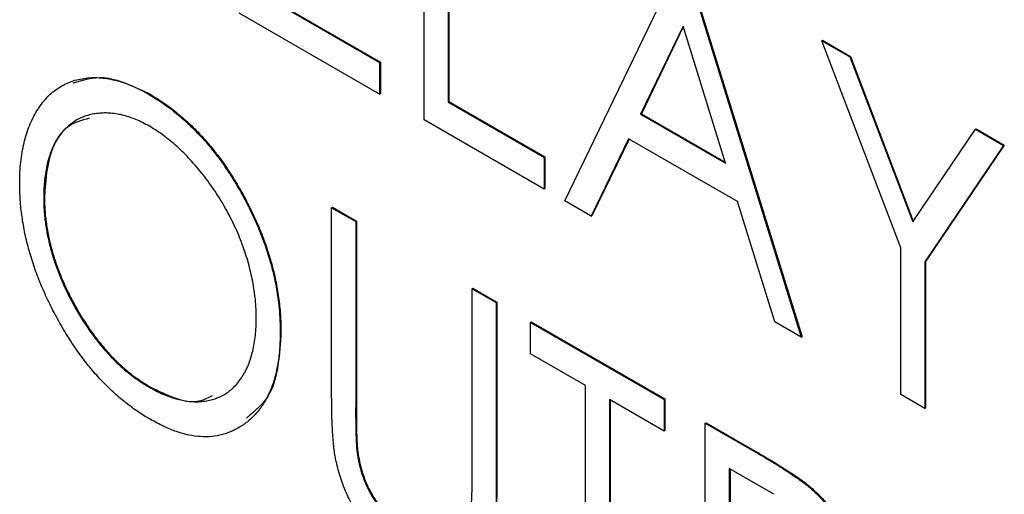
# Model space of a CAD drawing. Header units: millimetres. Extents: x 0 to 420, y 0 to 297.
# Tile 36 of 72: x 326.41 to 328.82, y 199.99 to 201.15. Entities that reach past the tile are written whole.
import ezdxf

# ---------------------------------------------------------------- set-up
doc = ezdxf.new("R2010")
doc.units = ezdxf.units.MM

msp = doc.modelspace()

# ---------------------------------------------------------------- linework, layer by layer
at = {"color": 7, "linetype": 'Continuous', "lineweight": 25}
for p, q in [((327.3996, 200.9045), (327.3996, 201.6606)), ((327.4583, 201.6267), (327.4583, 200.9481)), ((327.4601, 201.6277), (327.4601, 200.9491)), ((327.7438, 200.7058), (328.0292, 201.2971)), ((328.0376, 201.2923), (328.323, 200.3714)), ((328.0393, 201.2933), (328.3248, 200.3724)), ((327.005, 201.2098), (327.2904, 201.045)), ((327.0068, 201.2108), (327.2922, 201.046)), ((327.2904, 200.9675), (326.9462, 201.1662)), ((328.0334, 201.1337), (327.9295, 200.9185)), ((328.0339, 201.1321), (327.9313, 200.9195)), ((328.1373, 200.7985), (328.0334, 201.1337)), ((328.3734, 201.0984), (328.3751, 201.0995)), ((328.3734, 201.0984), (328.442, 201.0588)), ((328.5665, 200.5903), (328.3734, 201.0984)), ((328.3751, 201.0995), (328.4437, 201.0599)), ((327.2904, 201.045), (327.2922, 201.046)), ((327.2904, 201.045), (327.2904, 200.9675)), ((327.2922, 201.046), (327.2922, 200.9685)), ((328.442, 201.0588), (328.4437, 201.0599)), ((328.442, 201.0588), (328.5958, 200.654)), ((328.4437, 201.0599), (328.5972, 200.6561)), ((326.724, 200.9677), (326.7258, 200.9687)), ((327.2904, 200.9675), (327.2922, 200.9685)), ((327.4583, 200.9481), (327.4601, 200.9491)), ((327.4583, 200.9481), (327.6934, 200.8124)), ((327.4601, 200.9491), (327.6951, 200.8134)), ((327.6934, 200.7348), (327.3996, 200.9045)), ((327.9295, 200.9185), (327.9313, 200.9195)), ((327.9295, 200.9185), (328.1373, 200.7985)), ((327.9313, 200.9195), (328.1365, 200.801)), ((328.5958, 200.654), (328.7497, 200.8812)), ((328.7497, 200.8812), (328.7515, 200.8822)), ((328.7497, 200.8812), (328.8183, 200.8416)), ((328.7515, 200.8822), (328.8201, 200.8426)), ((327.9001, 200.8579), (327.8087, 200.6683)), ((327.9011, 200.8573), (327.8104, 200.6693)), ((328.1666, 200.704), (327.9001, 200.8579)), ((328.8183, 200.8416), (328.6252, 200.5563)), ((328.8201, 200.8426), (328.627, 200.5574)), ((328.8183, 200.8416), (328.8201, 200.8426)), ((327.6934, 200.8124), (327.6951, 200.8134)), ((327.6934, 200.8124), (327.6934, 200.7348)), ((327.6951, 200.8134), (327.6951, 200.7359)), ((327.6934, 200.7348), (327.6951, 200.7359)), ((326.4677, 200.7151), (326.4695, 200.7161)), ((327.8087, 200.6683), (327.7438, 200.7058)), ((328.2581, 200.4089), (328.1666, 200.704)), ((327.1729, 200.6891), (327.1747, 200.6902)), ((327.1729, 200.6891), (327.2317, 200.6552)), ((327.1729, 200.2324), (327.1729, 200.6891)), ((327.1747, 200.6902), (327.2334, 200.6562)), ((327.2317, 200.6552), (327.2334, 200.6562)), ((327.2317, 200.6552), (327.2317, 200.2022)), ((327.2334, 200.6562), (327.2334, 200.2032)), ((327.8087, 200.6683), (327.8104, 200.6693)), ((328.5665, 200.2308), (328.5665, 200.5903)), ((328.6252, 200.5563), (328.627, 200.5574)), ((328.6252, 200.5563), (328.6252, 200.1969)), ((328.627, 200.5574), (328.627, 200.1979)), ((327.5171, 200.4904), (327.5189, 200.4915)), ((327.5171, 200.4904), (327.5759, 200.4565)), ((327.5171, 200.0374), (327.5171, 200.4904)), ((327.5189, 200.4915), (327.5776, 200.4575)), ((327.5759, 200.4565), (327.5776, 200.4575)), ((327.5759, 200.4565), (327.5759, 199.9998)), ((327.5776, 200.4575), (327.5776, 200.0008)), ((327.6598, 200.408), (327.6616, 200.4091)), ((327.6598, 200.408), (327.9872, 200.219)), ((327.6598, 200.3305), (327.6598, 200.408)), ((327.6616, 200.4091), (327.989, 200.2201)), ((328.323, 200.3714), (328.2581, 200.4089)), ((327.047, 200.3841), (327.0487, 200.3851)), ((328.323, 200.3714), (328.3248, 200.3724)), ((327.7941, 200.253), (327.6598, 200.3305)), ((326.7266, 200.2488), (326.7284, 200.2498)), ((327.7941, 199.5744), (327.7941, 200.253)), ((328.6252, 200.1969), (328.5665, 200.2308)), ((327.2317, 200.2022), (327.2334, 200.2032)), ((327.9872, 200.1415), (327.8529, 200.219)), ((327.8529, 200.219), (327.8529, 199.5404)), ((327.8547, 200.218), (327.8547, 199.5415)), ((327.9872, 200.219), (327.989, 200.2201)), ((327.9872, 200.219), (327.9872, 200.1415)), ((327.989, 200.2201), (327.989, 200.1425)), ((328.6252, 200.1969), (328.627, 200.1979)), ((328.0879, 200.1609), (328.0897, 200.1619)), ((328.0879, 200.1609), (328.2084, 200.0914)), ((328.0879, 199.4047), (328.0879, 200.1609)), ((328.0897, 200.1619), (328.2101, 200.0924)), ((327.9872, 200.1415), (327.989, 200.1425)), ((327.2341, 200.1001), (327.2359, 200.1012)), ((328.2084, 200.0914), (328.2101, 200.0924)), ((328.2558, 199.9864), (328.1467, 200.0494)), ((328.1467, 200.0494), (328.1467, 199.7974)), ((328.1485, 200.0484), (328.1485, 199.7984)), ((327.5759, 199.9998), (327.5776, 200.0008)), ((328.3482, 199.9993), (328.35, 200.0003))]:
    msp.add_line(p, q, dxfattribs=at)
for points, knots in [([(326.4089, 200.7487), (326.4091, 200.7577), (326.4093, 200.7754), (326.4114, 200.8008), (326.4146, 200.825), (326.4194, 200.8478), (326.4253, 200.8695), (326.4325, 200.89), (326.4412, 200.909), (326.451, 200.9268), (326.4619, 200.9431), (326.474, 200.9574), (326.4868, 200.9703), (326.5008, 200.9811), (326.5158, 200.99), (326.5316, 200.9974), (326.5484, 201.0028), (326.5661, 201.0063), (326.5844, 201.0083), (326.6033, 201.0078), (326.6225, 201.0059), (326.6421, 201.002), (326.662, 200.9963), (326.6824, 200.9886), (326.7031, 200.9794), (326.717, 200.9716), (326.724, 200.9677)], [0, 0, 0, 0, 0.044811, 0.089011, 0.13275, 0.176233, 0.219272, 0.262324, 0.305647, 0.348979, 0.392242, 0.43461, 0.476184, 0.517236, 0.558165, 0.598792, 0.639668, 0.680638, 0.721467, 0.761759, 0.801482, 0.840953, 0.880381, 0.919726, 0.959716, 1, 1, 1, 1]), ([(326.5403, 200.995), (326.5639, 201.0024), (326.6182, 201.0195), (326.687, 200.987), (326.7258, 200.9687)], [0, 0, 0, 0, 0.435633, 1, 1, 1, 1]), ([(326.7258, 200.9687), (326.737, 200.9618), (326.7592, 200.9484), (326.7917, 200.9242), (326.8227, 200.8972), (326.8524, 200.8676), (326.8805, 200.835), (326.9074, 200.7997), (326.9328, 200.7615), (326.9564, 200.7211), (326.978, 200.6793), (326.9969, 200.6371), (327.013, 200.5949), (327.026, 200.5527), (327.0363, 200.5105), (327.0435, 200.4684), (327.0479, 200.4262), (327.0485, 200.3989), (327.0487, 200.3851)], [0, 0, 0, 0, 0.064112, 0.12603, 0.186709, 0.24615, 0.305771, 0.366051, 0.427384, 0.490821, 0.554635, 0.61692, 0.678954, 0.740666, 0.803314, 0.866858, 0.932414, 1, 1, 1, 1]), ([(326.724, 200.9677), (326.7353, 200.9608), (326.7574, 200.9473), (326.7899, 200.9232), (326.8209, 200.8962), (326.8506, 200.8666), (326.8788, 200.8339), (326.9057, 200.7987), (326.931, 200.7605), (326.9546, 200.72), (326.9763, 200.6783), (326.9952, 200.6361), (327.0112, 200.5939), (327.0243, 200.5517), (327.0346, 200.5095), (327.0417, 200.4674), (327.0462, 200.4252), (327.0467, 200.3979), (327.047, 200.3841)], [0, 0, 0, 0, 0.064112, 0.12603, 0.186709, 0.24615, 0.305771, 0.366051, 0.427384, 0.490821, 0.554635, 0.61692, 0.678954, 0.740666, 0.803314, 0.866858, 0.932414, 1, 1, 1, 1]), ([(326.7266, 200.8886), (326.721, 200.8918), (326.7098, 200.8981), (326.693, 200.9054), (326.6765, 200.9117), (326.6602, 200.9165), (326.6441, 200.9194), (326.6282, 200.9212), (326.6126, 200.9214), (326.5973, 200.9201), (326.5825, 200.9175), (326.5685, 200.9133), (326.5552, 200.9078), (326.5429, 200.9007), (326.5313, 200.8924), (326.5206, 200.8826), (326.5108, 200.8713), (326.5018, 200.8587), (326.4938, 200.8448), (326.4868, 200.8297), (326.4809, 200.8134), (326.476, 200.7961), (326.4724, 200.7774), (326.4696, 200.7579), (326.468, 200.737), (326.4678, 200.7225), (326.4677, 200.7151)], [0, 0, 0, 0, 0.039956, 0.079513, 0.119111, 0.158682, 0.198528, 0.238944, 0.279928, 0.321669, 0.363487, 0.405034, 0.446304, 0.487242, 0.528249, 0.569305, 0.611035, 0.653354, 0.695583, 0.737902, 0.780492, 0.823231, 0.866218, 0.910046, 0.954473, 1, 1, 1, 1]), ([(326.5802, 200.9082), (326.5604, 200.9029), (326.5154, 200.8909), (326.4774, 200.8185), (326.4721, 200.7503), (326.4695, 200.7161)], [0, 0, 0, 0, 0.280954, 0.640334, 1, 1, 1, 1]), ([(326.9882, 200.4181), (326.9881, 200.4255), (326.9879, 200.4402), (326.9863, 200.4626), (326.9835, 200.4852), (326.9799, 200.5077), (326.975, 200.5304), (326.9693, 200.5531), (326.9622, 200.5759), (326.9543, 200.5988), (326.9454, 200.6215), (326.9355, 200.6439), (326.9247, 200.6659), (326.9132, 200.6875), (326.9007, 200.7086), (326.8874, 200.7294), (326.8732, 200.7497), (326.8582, 200.7695), (326.8427, 200.7886), (326.8268, 200.8065), (326.8107, 200.8233), (326.7944, 200.839), (326.7777, 200.8532), (326.7609, 200.8662), (326.7439, 200.8784), (326.7324, 200.8852), (326.7266, 200.8886)], [0, 0, 0, 0, 0.044923, 0.089057, 0.132287, 0.174986, 0.217144, 0.258769, 0.300532, 0.342498, 0.384141, 0.425372, 0.466388, 0.507179, 0.548135, 0.589217, 0.630842, 0.673193, 0.715487, 0.757043, 0.79776, 0.838207, 0.878693, 0.918916, 0.959101, 1, 1, 1, 1]), ([(326.729, 200.1698), (326.718, 200.1765), (326.6963, 200.1897), (326.6644, 200.2138), (326.6338, 200.2403), (326.6045, 200.2699), (326.5766, 200.3023), (326.55, 200.3377), (326.5248, 200.3758), (326.5011, 200.4163), (326.4797, 200.4581), (326.4606, 200.5002), (326.4447, 200.5422), (326.4317, 200.584), (326.4213, 200.6257), (326.4142, 200.6671), (326.4097, 200.7085), (326.4092, 200.7352), (326.4089, 200.7487)], [0, 0, 0, 0, 0.063524, 0.12488, 0.185155, 0.244833, 0.304627, 0.365038, 0.42717, 0.49127, 0.555588, 0.618668, 0.681008, 0.742903, 0.805249, 0.868474, 0.933217, 1, 1, 1, 1]), ([(326.4677, 200.7151), (326.4679, 200.7041), (326.4684, 200.6824), (326.472, 200.6488), (326.4778, 200.6152), (326.4864, 200.5814), (326.4969, 200.5476), (326.5102, 200.5137), (326.5256, 200.4797), (326.5433, 200.4461), (326.5626, 200.4136), (326.5831, 200.383), (326.6047, 200.3547), (326.6272, 200.3288), (326.6506, 200.3049), (326.6752, 200.2838), (326.7006, 200.2645), (326.7179, 200.254), (326.7266, 200.2488)], [0, 0, 0, 0, 0.06753, 0.132738, 0.196163, 0.25879, 0.321017, 0.383435, 0.446363, 0.511011, 0.575079, 0.637133, 0.697793, 0.757163, 0.816573, 0.8765, 0.937463, 1, 1, 1, 1]), ([(326.4695, 200.7161), (326.4697, 200.7051), (326.4701, 200.6834), (326.4738, 200.6498), (326.4796, 200.6162), (326.4881, 200.5824), (326.4987, 200.5486), (326.5119, 200.5147), (326.5274, 200.4807), (326.5451, 200.4472), (326.5643, 200.4146), (326.5849, 200.384), (326.6064, 200.3558), (326.6289, 200.3298), (326.6524, 200.306), (326.6769, 200.2848), (326.7023, 200.2655), (326.7196, 200.2551), (326.7284, 200.2498)], [0, 0, 0, 0, 0.06753, 0.132738, 0.196163, 0.25879, 0.321017, 0.383435, 0.446363, 0.511011, 0.575079, 0.637133, 0.697793, 0.757163, 0.816573, 0.8765, 0.937463, 1, 1, 1, 1]), ([(326.7266, 200.2488), (326.7325, 200.2455), (326.7443, 200.2389), (326.7617, 200.2308), (326.7789, 200.2243), (326.7956, 200.2193), (326.812, 200.2159), (326.8282, 200.2135), (326.8439, 200.2132), (326.8593, 200.2141), (326.874, 200.2166), (326.888, 200.2206), (326.9011, 200.2261), (326.9134, 200.2328), (326.9249, 200.2412), (326.9355, 200.251), (326.9454, 200.2621), (326.9543, 200.2748), (326.9622, 200.2888), (326.9693, 200.3038), (326.975, 200.3202), (326.9799, 200.3375), (326.9835, 200.3561), (326.9863, 200.3755), (326.9879, 200.3963), (326.9881, 200.4108), (326.9882, 200.4181)], [0, 0, 0, 0, 0.041661, 0.082882, 0.123552, 0.164177, 0.204273, 0.24489, 0.285869, 0.327154, 0.368651, 0.40943, 0.450115, 0.490687, 0.531109, 0.572015, 0.613338, 0.655348, 0.697698, 0.739863, 0.781905, 0.824489, 0.86732, 0.910682, 0.954948, 1, 1, 1, 1]), ([(327.047, 200.3841), (327.0467, 200.3706), (327.0462, 200.3441), (327.0417, 200.3074), (327.0345, 200.2737), (327.0244, 200.2434), (327.0114, 200.2161), (326.9952, 200.1925), (326.9764, 200.1718), (326.9549, 200.1549), (326.9314, 200.1414), (326.9062, 200.1324), (326.8799, 200.1273), (326.8521, 200.1272), (326.8232, 200.131), (326.7929, 200.1396), (326.7614, 200.1521), (326.7399, 200.1639), (326.729, 200.1698)], [0, 0, 0, 0, 0.067668, 0.133292, 0.19714, 0.260013, 0.322488, 0.385059, 0.448295, 0.51269, 0.576673, 0.638498, 0.698729, 0.757967, 0.817157, 0.876594, 0.937343, 1, 1, 1, 1]), ([(327.0487, 200.3851), (327.0453, 200.3295), (327.0394, 200.2352), (326.986, 200.1914), (326.9642, 200.1735)], [0, 0, 0, 0, 0.590041, 1, 1, 1, 1]), ([(326.7284, 200.2498), (326.7696, 200.2297), (326.8277, 200.2014), (326.8687, 200.2225), (326.8807, 200.2287)], [0, 0, 0, 0, 0.7084508, 1, 1, 1, 1]), ([(327.184, 200.0667), (327.1831, 200.0712), (327.1811, 200.0811), (327.179, 200.0968), (327.177, 200.1145), (327.1755, 200.1343), (327.1744, 200.1559), (327.1734, 200.1797), (327.1729, 200.2055), (327.1729, 200.2232), (327.1729, 200.2324)], [0, 0, 0, 0, 0.077936, 0.169149, 0.274074, 0.391816, 0.523462, 0.668216, 0.827041, 1, 1, 1, 1]), ([(327.2317, 200.2022), (327.2316, 200.1958), (327.2316, 200.1836), (327.2317, 200.1662), (327.232, 200.1506), (327.2323, 200.1369), (327.2325, 200.1252), (327.2331, 200.1152), (327.2335, 200.107), (327.234, 200.1022), (327.2341, 200.1001)], [0, 0, 0, 0, 0.191105, 0.362655, 0.516171, 0.650128, 0.766034, 0.862527, 0.941006, 1, 1, 1, 1]), ([(327.2334, 200.2032), (327.2334, 200.1968), (327.2334, 200.1846), (327.2335, 200.1672), (327.2338, 200.1517), (327.2341, 200.138), (327.2342, 200.1263), (327.2348, 200.1162), (327.2353, 200.1081), (327.2357, 200.1032), (327.2359, 200.1012)], [0, 0, 0, 0, 0.191105, 0.362655, 0.516171, 0.650128, 0.766034, 0.862527, 0.941006, 1, 1, 1, 1]), ([(327.2341, 200.1001), (327.235, 200.0925), (327.2367, 200.0778), (327.2413, 200.0555), (327.2476, 200.0342), (327.2551, 200.0136), (327.265, 199.9933), (327.2769, 199.9732), (327.2912, 199.9532), (327.3071, 199.9334), (327.3244, 199.9148), (327.3419, 199.8983), (327.3596, 199.884), (327.3714, 199.8768), (327.3773, 199.8732)], [0, 0, 0, 0, 0.088938, 0.172727, 0.251185, 0.32638, 0.400988, 0.479456, 0.562461, 0.652032, 0.742988, 0.831017, 0.915851, 1, 1, 1, 1]), ([(327.2359, 200.1012), (327.2368, 200.0936), (327.2385, 200.0788), (327.2431, 200.0566), (327.2493, 200.0352), (327.2569, 200.0146), (327.2668, 199.9944), (327.2786, 199.9742), (327.2929, 199.9542), (327.3089, 199.9344), (327.3261, 199.9158), (327.3437, 199.8993), (327.3614, 199.8851), (327.3731, 199.8778), (327.379, 199.8742)], [0, 0, 0, 0, 0.088938, 0.172727, 0.251185, 0.32638, 0.400988, 0.479456, 0.562461, 0.652032, 0.742988, 0.831017, 0.915851, 1, 1, 1, 1]), ([(328.2084, 200.0914), (328.2166, 200.0866), (328.2325, 200.0774), (328.2552, 200.0636), (328.2759, 200.0508), (328.2945, 200.0389), (328.3109, 200.028), (328.3252, 200.0177), (328.3375, 200.0086), (328.3448, 200.0022), (328.3482, 199.9993)], [0, 0, 0, 0, 0.1765, 0.339032, 0.485753, 0.61857, 0.735674, 0.838185, 0.926155, 1, 1, 1, 1]), ([(328.2101, 200.0924), (328.2184, 200.0876), (328.2343, 200.0784), (328.257, 200.0646), (328.2777, 200.0518), (328.2962, 200.0399), (328.3127, 200.029), (328.327, 200.0187), (328.3392, 200.0096), (328.3466, 200.0032), (328.35, 200.0003)], [0, 0, 0, 0, 0.1765, 0.339032, 0.485753, 0.61857, 0.735674, 0.838185, 0.926155, 1, 1, 1, 1]), ([(327.3805, 199.7937), (327.3745, 199.7974), (327.3627, 199.8045), (327.3452, 199.8165), (327.3284, 199.8298), (327.3122, 199.8437), (327.2968, 199.859), (327.2819, 199.875), (327.2678, 199.8921), (327.2542, 199.91), (327.2417, 199.9286), (327.2302, 199.9476), (327.2197, 199.9668), (327.2104, 199.9863), (327.202, 200.0061), (327.195, 200.0261), (327.1887, 200.0464), (327.1856, 200.0599), (327.184, 200.0667)], [0, 0, 0, 0, 0.069994, 0.137225, 0.203144, 0.267439, 0.330757, 0.392722, 0.455101, 0.517382, 0.579131, 0.639383, 0.69929, 0.758596, 0.817649, 0.877496, 0.938128, 1, 1, 1, 1]), ([(327.5108, 199.9236), (327.5113, 199.926), (327.5124, 199.9313), (327.5137, 199.9406), (327.5147, 199.9519), (327.5156, 199.9651), (327.5162, 199.9804), (327.5168, 199.9976), (327.517, 200.0168), (327.517, 200.0303), (327.5171, 200.0374)], [0, 0, 0, 0, 0.069596, 0.155423, 0.257515, 0.37358, 0.506166, 0.6554, 0.819993, 1, 1, 1, 1]), ([(327.5758, 199.9998), (327.5758, 199.9916), (327.5757, 199.9756), (327.5749, 199.9526), (327.5737, 199.9309), (327.5721, 199.9107), (327.5697, 199.8923), (327.5669, 199.8752), (327.5639, 199.8594), (327.56, 199.8452), (327.5556, 199.8322), (327.55, 199.8206), (327.5436, 199.8098), (327.536, 199.8004), (327.5277, 199.7917), (327.5181, 199.7845), (327.5077, 199.7781), (327.4963, 199.7729), (327.4842, 199.7691), (327.4712, 199.7673), (327.4577, 199.767), (327.4435, 199.7686), (327.4286, 199.7722), (327.4131, 199.7775), (327.397, 199.7847), (327.3861, 199.7907), (327.3805, 199.7937)], [0, 0, 0, 0, 0.055741, 0.108782, 0.159483, 0.20722, 0.252436, 0.295103, 0.335609, 0.373517, 0.409957, 0.446416, 0.482967, 0.519684, 0.557168, 0.594999, 0.634172, 0.674127, 0.714136, 0.754079, 0.793688, 0.83312, 0.873373, 0.914549, 0.95654, 1, 1, 1, 1]), ([(327.5776, 200.0008), (327.5768, 199.9604), (327.5751, 199.8798), (327.5454, 199.79), (327.4997, 199.7793), (327.4835, 199.7755)], [0, 0, 0, 0, 0.39441, 0.784806, 1, 1, 1, 1]), ([(328.3482, 199.9993), (328.3524, 199.9954), (328.3608, 199.9877), (328.3729, 199.9751), (328.3844, 199.9618), (328.3954, 199.9477), (328.4057, 199.9329), (328.4154, 199.9174), (328.4245, 199.9012), (328.433, 199.8844), (328.4407, 199.8671), (328.4475, 199.8495), (328.4531, 199.8317), (328.4577, 199.8137), (328.4614, 199.7955), (328.4638, 199.7771), (328.4654, 199.7584), (328.4656, 199.7462), (328.4657, 199.74)], [0, 0, 0, 0, 0.060075, 0.119303, 0.178069, 0.236256, 0.294313, 0.353143, 0.412708, 0.473813, 0.535615, 0.597403, 0.660232, 0.723514, 0.789577, 0.856841, 0.927091, 1, 1, 1, 1]), ([(328.35, 200.0003), (328.3542, 199.9964), (328.3626, 199.9888), (328.3747, 199.9761), (328.3862, 199.9628), (328.3972, 199.9487), (328.4074, 199.9339), (328.4172, 199.9185), (328.4262, 199.9022), (328.4347, 199.8854), (328.4425, 199.8681), (328.4492, 199.8505), (328.4548, 199.8327), (328.4595, 199.8147), (328.4631, 199.7965), (328.4656, 199.7781), (328.4672, 199.7594), (328.4674, 199.7472), (328.4675, 199.741)], [0, 0, 0, 0, 0.060075, 0.119303, 0.178069, 0.236256, 0.294313, 0.353143, 0.412708, 0.473813, 0.535615, 0.597403, 0.660232, 0.723514, 0.789577, 0.856841, 0.927091, 1, 1, 1, 1])]:
    msp.add_open_spline(points, degree=3, knots=knots, dxfattribs=at)

doc.saveas('drawing.dxf')
